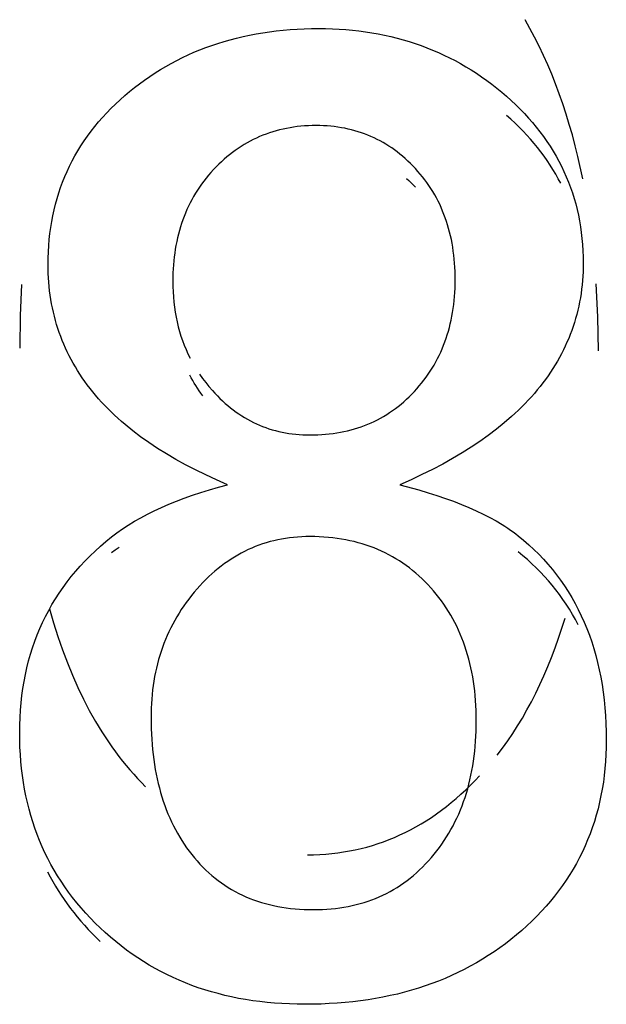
# Model space of a CAD drawing. Header units: millimetres. Extents: x -2637 to -1637, y 678 to 1678.
# Tile 191 of 256: x -1947.51 to -1946.3, y 1049.52 to 1051.54. Entities that reach past the tile are written whole.
import ezdxf

# ---------------------------------------------------------------- set-up
doc = ezdxf.new("R2010")
doc.units = ezdxf.units.MM
doc.layers.add('Make2D$B.SHOW mini', color=7, linetype='Continuous', true_color=0x000000)

msp = doc.modelspace()

# ---------------------------------------------------------------- linework, layer by layer
at = {"layer": 'Make2D$B.SHOW mini', "color": 18, "lineweight": -3, "true_color": 0x000000}
for points in [[(-1946.3496, 1051.2172), (-1946.3597, 1051.263), (-1946.3652, 1051.2853), (-1946.371, 1051.3073), (-1946.3772, 1051.329), (-1946.3838, 1051.3503), (-1946.3907, 1051.3713), (-1946.3979, 1051.3919), (-1946.4055, 1051.4121), (-1946.4134, 1051.432), (-1946.4216, 1051.4515), (-1946.4302, 1051.4707), (-1946.4391, 1051.4895), (-1946.4484, 1051.508), (-1946.458, 1051.5261), (-1946.4679, 1051.5439)], [(-1947.2895, 1051.388), (-1947.2795, 1051.3964), (-1947.2694, 1051.4046), (-1947.2591, 1051.4125), (-1947.2487, 1051.4201), (-1947.2381, 1051.4275), (-1947.2273, 1051.4346), (-1947.2164, 1051.4414), (-1947.2054, 1051.448), (-1947.1941, 1051.4543), (-1947.1827, 1051.4603), (-1947.1712, 1051.4661), (-1947.1595, 1051.4716), (-1947.1476, 1051.4769), (-1947.1356, 1051.4819), (-1947.1234, 1051.4866), (-1947.111, 1051.491), (-1947.0985, 1051.4952), (-1947.0858, 1051.4991), (-1947.073, 1051.5028), (-1947.06, 1051.5062), (-1947.0468, 1051.5093), (-1947.0335, 1051.5121), (-1947.0201, 1051.5147), (-1947.0064, 1051.517), (-1946.9927, 1051.5191), (-1946.9787, 1051.5208), (-1946.9646, 1051.5223), (-1946.9503, 1051.5236), (-1946.9359, 1051.5245), (-1946.9213, 1051.5252), (-1946.9066, 1051.5256), (-1946.8917, 1051.5257)], [(-1946.8917, 1051.5257), (-1946.8775, 1051.5256), (-1946.8635, 1051.5252), (-1946.8496, 1051.5245), (-1946.8359, 1051.5236), (-1946.8223, 1051.5223), (-1946.8088, 1051.5208), (-1946.7955, 1051.5191), (-1946.7823, 1051.517), (-1946.7692, 1051.5147), (-1946.7563, 1051.5121), (-1946.7435, 1051.5092), (-1946.7308, 1051.5061), (-1946.7183, 1051.5027), (-1946.7059, 1051.499), (-1946.6936, 1051.4951), (-1946.6815, 1051.4909), (-1946.6695, 1051.4864), (-1946.6577, 1051.4816), (-1946.6459, 1051.4766), (-1946.6344, 1051.4713), (-1946.6229, 1051.4657), (-1946.6116, 1051.4599), (-1946.6005, 1051.4538), (-1946.5894, 1051.4474), (-1946.5785, 1051.4408), (-1946.5678, 1051.4339), (-1946.5571, 1051.4267), (-1946.5466, 1051.4192), (-1946.5363, 1051.4115), (-1946.5261, 1051.4035), (-1946.516, 1051.3952), (-1946.5061, 1051.3867)], [(-1947.4469, 1051.0419), (-1947.4467, 1051.0548), (-1947.4463, 1051.0677), (-1947.4455, 1051.0803), (-1947.4444, 1051.0929), (-1947.4431, 1051.1053), (-1947.4414, 1051.1176), (-1947.4394, 1051.1297), (-1947.4372, 1051.1417), (-1947.4346, 1051.1536), (-1947.4317, 1051.1653), (-1947.4285, 1051.1769), (-1947.425, 1051.1883), (-1947.4212, 1051.1996), (-1947.4171, 1051.2108), (-1947.4126, 1051.2218), (-1947.4079, 1051.2327), (-1947.4028, 1051.2435), (-1947.3975, 1051.2541), (-1947.3918, 1051.2646), (-1947.3858, 1051.2749), (-1947.3795, 1051.2851), (-1947.3729, 1051.2951), (-1947.366, 1051.3051), (-1947.3587, 1051.3148), (-1947.3512, 1051.3245), (-1947.3433, 1051.334), (-1947.3351, 1051.3433), (-1947.3266, 1051.3526), (-1947.3178, 1051.3616), (-1947.3087, 1051.3706), (-1947.2992, 1051.3794), (-1947.2895, 1051.388)], [(-1946.5061, 1051.3867), (-1946.4964, 1051.3781), (-1946.4871, 1051.3693), (-1946.478, 1051.3603), (-1946.4693, 1051.3513), (-1946.4608, 1051.3421), (-1946.4527, 1051.3328), (-1946.4449, 1051.3233), (-1946.4374, 1051.3137), (-1946.4301, 1051.304), (-1946.4232, 1051.2942), (-1946.4166, 1051.2842), (-1946.4103, 1051.2741), (-1946.4043, 1051.2639), (-1946.3986, 1051.2535), (-1946.3932, 1051.243), (-1946.3882, 1051.2324), (-1946.3834, 1051.2216), (-1946.3789, 1051.2107), (-1946.3748, 1051.1997), (-1946.3709, 1051.1886), (-1946.3674, 1051.1773), (-1946.3641, 1051.1659), (-1946.3612, 1051.1543), (-1946.3586, 1051.1427), (-1946.3563, 1051.1309), (-1946.3543, 1051.1189), (-1946.3526, 1051.1069), (-1946.3512, 1051.0947), (-1946.3501, 1051.0824), (-1946.3493, 1051.0699), (-1946.3488, 1051.0573), (-1946.3487, 1051.0446)], [(-1946.3949, 1051.2081), (-1946.3999, 1051.2176), (-1946.4052, 1051.2271), (-1946.4107, 1051.2364), (-1946.4165, 1051.2456), (-1946.4225, 1051.2547), (-1946.4288, 1051.2637), (-1946.4354, 1051.2726), (-1946.4422, 1051.2814), (-1946.4493, 1051.29), (-1946.4566, 1051.2986), (-1946.4642, 1051.307), (-1946.4721, 1051.3154), (-1946.4802, 1051.3236), (-1946.4886, 1051.3317), (-1946.4972, 1051.3397), (-1946.5061, 1051.3476)], [(-1946.8971, 1051.3266), (-1946.9049, 1051.3265), (-1946.9127, 1051.3263), (-1946.9204, 1051.3258), (-1946.9279, 1051.3252), (-1946.9355, 1051.3244), (-1946.9429, 1051.3234), (-1946.9502, 1051.3223), (-1946.9575, 1051.3209), (-1946.9647, 1051.3194), (-1946.9718, 1051.3178), (-1946.9788, 1051.3159), (-1946.9858, 1051.3139), (-1946.9926, 1051.3117), (-1946.9994, 1051.3093), (-1947.0061, 1051.3067), (-1947.0128, 1051.304), (-1947.0193, 1051.3011), (-1947.0257, 1051.298), (-1947.0321, 1051.2947), (-1947.0384, 1051.2913), (-1947.0446, 1051.2876), (-1947.0507, 1051.2838), (-1947.0568, 1051.2799), (-1947.0627, 1051.2757), (-1947.0686, 1051.2714), (-1947.0744, 1051.2669), (-1947.0801, 1051.2622), (-1947.0857, 1051.2574), (-1947.0912, 1051.2523), (-1947.0967, 1051.2471), (-1947.1021, 1051.2418), (-1947.1073, 1051.2362)], [(-1946.693, 1051.2383), (-1946.6981, 1051.2437), (-1946.7032, 1051.2489), (-1946.7085, 1051.2539), (-1946.7138, 1051.2588), (-1946.7192, 1051.2635), (-1946.7247, 1051.268), (-1946.7303, 1051.2724), (-1946.736, 1051.2766), (-1946.7417, 1051.2806), (-1946.7475, 1051.2845), (-1946.7534, 1051.2882), (-1946.7594, 1051.2918), (-1946.7655, 1051.2951), (-1946.7717, 1051.2983), (-1946.7779, 1051.3014), (-1946.7842, 1051.3042), (-1946.7907, 1051.3069), (-1946.7972, 1051.3094), (-1946.8037, 1051.3118), (-1946.8104, 1051.314), (-1946.8172, 1051.316), (-1946.824, 1051.3178), (-1946.8309, 1051.3195), (-1946.8379, 1051.321), (-1946.845, 1051.3223), (-1946.8522, 1051.3234), (-1946.8595, 1051.3244), (-1946.8668, 1051.3252), (-1946.8743, 1051.3258), (-1946.8818, 1051.3263), (-1946.8894, 1051.3265), (-1946.8971, 1051.3266)], [(-1947.1073, 1051.2362), (-1947.1126, 1051.2305), (-1947.1176, 1051.2246), (-1947.1225, 1051.2187), (-1947.1272, 1051.2126), (-1947.1317, 1051.2065), (-1947.136, 1051.2003), (-1947.1402, 1051.194), (-1947.1442, 1051.1876), (-1947.1481, 1051.1811), (-1947.1518, 1051.1745), (-1947.1553, 1051.1678), (-1947.1586, 1051.1611), (-1947.1618, 1051.1542), (-1947.1648, 1051.1472), (-1947.1677, 1051.1402), (-1947.1703, 1051.1331), (-1947.1728, 1051.1259), (-1947.1752, 1051.1186), (-1947.1774, 1051.1112), (-1947.1794, 1051.1037), (-1947.1812, 1051.0962), (-1947.1829, 1051.0885), (-1947.1845, 1051.0808), (-1947.1858, 1051.073), (-1947.187, 1051.0651), (-1947.1881, 1051.0571), (-1947.1889, 1051.049), (-1947.1897, 1051.0409), (-1947.1902, 1051.0326), (-1947.1906, 1051.0243), (-1947.1909, 1051.0159), (-1947.1909, 1051.0074)], [(-1946.6114, 1051.0102), (-1946.6115, 1051.0189), (-1946.6117, 1051.0275), (-1946.6121, 1051.036), (-1946.6127, 1051.0445), (-1946.6134, 1051.0528), (-1946.6142, 1051.061), (-1946.6153, 1051.0691), (-1946.6165, 1051.0771), (-1946.6178, 1051.085), (-1946.6193, 1051.0927), (-1946.621, 1051.1004), (-1946.6228, 1051.108), (-1946.6248, 1051.1155), (-1946.627, 1051.1229), (-1946.6293, 1051.1301), (-1946.6317, 1051.1373), (-1946.6344, 1051.1444), (-1946.6372, 1051.1513), (-1946.6401, 1051.1582), (-1946.6432, 1051.165), (-1946.6465, 1051.1716), (-1946.6499, 1051.1782), (-1946.6535, 1051.1847), (-1946.6572, 1051.191), (-1946.6611, 1051.1973), (-1946.6652, 1051.2034), (-1946.6694, 1051.2095), (-1946.6738, 1051.2155), (-1946.6784, 1051.2213), (-1946.6831, 1051.2271), (-1946.6879, 1051.2327), (-1946.693, 1051.2383)], [(-1946.7112, 1051.2182), (-1946.7066, 1051.2139), (-1946.702, 1051.2094), (-1946.6974, 1051.2049), (-1946.693, 1051.2002)], [(-1946.3487, 1051.0446), (-1946.3488, 1051.0355), (-1946.3491, 1051.0264), (-1946.3495, 1051.0174), (-1946.3502, 1051.0085), (-1946.351, 1050.9996), (-1946.352, 1050.9908), (-1946.3532, 1050.982), (-1946.3546, 1050.9733), (-1946.3562, 1050.9647), (-1946.3579, 1050.9562), (-1946.3598, 1050.9477), (-1946.362, 1050.9392), (-1946.3643, 1050.9309), (-1946.3668, 1050.9226), (-1946.3694, 1050.9143), (-1946.3723, 1050.9062), (-1946.3753, 1050.8981), (-1946.3785, 1050.89), (-1946.382, 1050.882), (-1946.3855, 1050.8741), (-1946.3893, 1050.8663), (-1946.3933, 1050.8585), (-1946.3974, 1050.8508), (-1946.4017, 1050.8431), (-1946.4063, 1050.8355), (-1946.411, 1050.828), (-1946.4158, 1050.8205), (-1946.4209, 1050.8131), (-1946.4261, 1050.8058), (-1946.4316, 1050.7985), (-1946.4372, 1050.7913), (-1946.443, 1050.7842), (-1946.4489, 1050.7771), (-1946.4551, 1050.7701), (-1946.4615, 1050.7631), (-1946.468, 1050.7562), (-1946.4747, 1050.7494), (-1946.4816, 1050.7427), (-1946.4887, 1050.736), (-1946.4959, 1050.7293), (-1946.511, 1050.7163), (-1946.5268, 1050.7035), (-1946.5434, 1050.6909), (-1946.5606, 1050.6786), (-1946.5786, 1050.6666), (-1946.5974, 1050.6548), (-1946.6168, 1050.6433), (-1946.637, 1050.6321), (-1946.658, 1050.6211), (-1946.6796, 1050.6103), (-1946.702, 1050.5998), (-1946.7251, 1050.5896)], [(-1947.0785, 1050.5896), (-1947.1013, 1050.5995), (-1947.1233, 1050.6096), (-1947.1446, 1050.62), (-1947.1651, 1050.6306), (-1947.185, 1050.6416), (-1947.2041, 1050.6528), (-1947.2224, 1050.6643), (-1947.2401, 1050.6761), (-1947.257, 1050.6881), (-1947.2732, 1050.7004), (-1947.2886, 1050.7131), (-1947.2961, 1050.7195), (-1947.3034, 1050.7259), (-1947.3105, 1050.7325), (-1947.3174, 1050.7391), (-1947.3241, 1050.7458), (-1947.3307, 1050.7525), (-1947.3371, 1050.7593), (-1947.3433, 1050.7662), (-1947.3493, 1050.7732), (-1947.3551, 1050.7802), (-1947.3608, 1050.7873), (-1947.3663, 1050.7945), (-1947.3715, 1050.8017), (-1947.3767, 1050.809), (-1947.3816, 1050.8164), (-1947.3863, 1050.8238), (-1947.3909, 1050.8313), (-1947.3953, 1050.8389), (-1947.3995, 1050.8466), (-1947.4036, 1050.8543), (-1947.4074, 1050.8621), (-1947.4111, 1050.87), (-1947.4146, 1050.8779), (-1947.4179, 1050.8859), (-1947.421, 1050.894), (-1947.424, 1050.9021), (-1947.4267, 1050.9103), (-1947.4293, 1050.9186), (-1947.4318, 1050.9269), (-1947.434, 1050.9354), (-1947.436, 1050.9439), (-1947.4379, 1050.9524), (-1947.4396, 1050.961), (-1947.4411, 1050.9697), (-1947.4425, 1050.9785), (-1947.4436, 1050.9874), (-1947.4446, 1050.9963), (-1947.4454, 1051.0052), (-1947.4461, 1051.0143), (-1947.4465, 1051.0234), (-1947.4468, 1051.0326), (-1947.4469, 1051.0419)], [(-1947.1909, 1051.0074), (-1947.1908, 1050.9964), (-1947.1904, 1050.9856), (-1947.1897, 1050.9749), (-1947.1887, 1050.9643), (-1947.1875, 1050.9539), (-1947.186, 1050.9437), (-1947.1842, 1050.9336), (-1947.1821, 1050.9237), (-1947.1797, 1050.9139), (-1947.1771, 1050.9042), (-1947.1742, 1050.8947), (-1947.171, 1050.8854), (-1947.1676, 1050.8762), (-1947.1638, 1050.8671), (-1947.1598, 1050.8582), (-1947.1555, 1050.8495)], [(-1946.695, 1050.7811), (-1946.6899, 1050.7867), (-1946.685, 1050.7925), (-1946.6802, 1050.7983), (-1946.6756, 1050.8042), (-1946.6711, 1050.8102), (-1946.6668, 1050.8163), (-1946.6626, 1050.8226), (-1946.6587, 1050.8289), (-1946.6548, 1050.8353), (-1946.6512, 1050.8418), (-1946.6476, 1050.8484), (-1946.6443, 1050.8551), (-1946.6411, 1050.8619), (-1946.6381, 1050.8688), (-1946.6352, 1050.8758), (-1946.6325, 1050.8829), (-1946.63, 1050.8901), (-1946.6276, 1050.8974), (-1946.6254, 1050.9048), (-1946.6233, 1050.9123), (-1946.6214, 1050.9199), (-1946.6197, 1050.9276), (-1946.6181, 1050.9354), (-1946.6167, 1050.9433), (-1946.6155, 1050.9513), (-1946.6144, 1050.9594), (-1946.6135, 1050.9676), (-1946.6127, 1050.9759), (-1946.6121, 1050.9843), (-1946.6117, 1050.9928), (-1946.6115, 1051.0015), (-1946.6114, 1051.0102)], [(-1947.5016, 1051.0008), (-1947.5042, 1050.9366), (-1947.5051, 1050.87)], [(-1946.3175, 1050.8645), (-1946.3186, 1050.9343), (-1946.3219, 1051.0019)], [(-1947.1296, 1050.7721), (-1947.1333, 1050.7772), (-1947.1368, 1050.7824), (-1947.1403, 1050.7876), (-1947.1436, 1050.7929), (-1947.1469, 1050.7983), (-1947.15, 1050.8037), (-1947.153, 1050.8091), (-1947.1559, 1050.8147)], [(-1947.1359, 1050.8163), (-1947.1298, 1050.8077), (-1947.1234, 1050.7992), (-1947.1167, 1050.7909), (-1947.1097, 1050.7828)], [(-1947.1097, 1050.7828), (-1947.1046, 1050.7772), (-1947.0994, 1050.7718), (-1947.0941, 1050.7665), (-1947.0888, 1050.7615), (-1947.0834, 1050.7566), (-1947.0779, 1050.7519), (-1947.0724, 1050.7473), (-1947.0668, 1050.743), (-1947.0611, 1050.7388), (-1947.0553, 1050.7348), (-1947.0495, 1050.731), (-1947.0435, 1050.7273), (-1947.0376, 1050.7239), (-1947.0315, 1050.7206), (-1947.0254, 1050.7174), (-1947.0191, 1050.7145), (-1947.0128, 1050.7118), (-1947.0065, 1050.7092), (-1947, 1050.7068), (-1946.9935, 1050.7046), (-1946.9869, 1050.7025), (-1946.9803, 1050.7006), (-1946.9735, 1050.699), (-1946.9667, 1050.6974), (-1946.9598, 1050.6961), (-1946.9528, 1050.6949), (-1946.9457, 1050.694), (-1946.9386, 1050.6932), (-1946.9314, 1050.6925), (-1946.9241, 1050.6921), (-1946.9167, 1050.6918), (-1946.9093, 1050.6917)], [(-1946.9093, 1050.6917), (-1946.9012, 1050.6918), (-1946.8932, 1050.6921), (-1946.8853, 1050.6925), (-1946.8775, 1050.6931), (-1946.8698, 1050.6939), (-1946.8621, 1050.6948), (-1946.8546, 1050.6959), (-1946.8471, 1050.6972), (-1946.8397, 1050.6987), (-1946.8324, 1050.7003), (-1946.8252, 1050.7021), (-1946.8181, 1050.7041), (-1946.8111, 1050.7063), (-1946.8042, 1050.7086), (-1946.7973, 1050.7111), (-1946.7906, 1050.7138), (-1946.7839, 1050.7166), (-1946.7774, 1050.7197), (-1946.7709, 1050.7229), (-1946.7645, 1050.7263), (-1946.7582, 1050.7299), (-1946.752, 1050.7336), (-1946.7459, 1050.7376), (-1946.7399, 1050.7417), (-1946.7339, 1050.746), (-1946.7281, 1050.7504), (-1946.7223, 1050.7551), (-1946.7167, 1050.7599), (-1946.7111, 1050.7649), (-1946.7057, 1050.7701), (-1946.7003, 1050.7755), (-1946.695, 1050.7811)], [(-1947.3164, 1050.4827), (-1947.3111, 1050.4869), (-1947.3056, 1050.491), (-1947.2942, 1050.4991), (-1947.2822, 1050.5069), (-1947.2697, 1050.5146), (-1947.2567, 1050.522), (-1947.2431, 1050.5293), (-1947.229, 1050.5363), (-1947.2144, 1050.5431), (-1947.1993, 1050.5497), (-1947.1836, 1050.5561), (-1947.1674, 1050.5622), (-1947.1506, 1050.5681), (-1947.1334, 1050.5738), (-1947.1156, 1050.5793), (-1947.0973, 1050.5846), (-1947.0785, 1050.5896)], [(-1946.7251, 1050.5896), (-1946.6858, 1050.5789), (-1946.6671, 1050.5733), (-1946.649, 1050.5676), (-1946.6315, 1050.5617), (-1946.6147, 1050.5556), (-1946.5986, 1050.5493), (-1946.5831, 1050.5429), (-1946.5682, 1050.5363), (-1946.554, 1050.5295), (-1946.5404, 1050.5225), (-1946.5274, 1050.5154), (-1946.5152, 1050.508), (-1946.5093, 1050.5043), (-1946.5035, 1050.5005), (-1946.4979, 1050.4967), (-1946.4925, 1050.4928), (-1946.4873, 1050.4889), (-1946.4822, 1050.4849)], [(-1947.5051, 1050.0808), (-1947.5049, 1050.0964), (-1947.5044, 1050.1118), (-1947.5034, 1050.127), (-1947.5022, 1050.1421), (-1947.5005, 1050.1569), (-1947.4985, 1050.1715), (-1947.4961, 1050.1859), (-1947.4934, 1050.2002), (-1947.4903, 1050.2142), (-1947.4868, 1050.2281), (-1947.4829, 1050.2417), (-1947.4787, 1050.2551), (-1947.4741, 1050.2684), (-1947.4692, 1050.2814), (-1947.4638, 1050.2943), (-1947.4581, 1050.307), (-1947.4521, 1050.3194), (-1947.4456, 1050.3317), (-1947.4388, 1050.3438), (-1947.4317, 1050.3556), (-1947.4241, 1050.3673), (-1947.4162, 1050.3788), (-1947.4079, 1050.3901), (-1947.3992, 1050.4012), (-1947.3902, 1050.412), (-1947.3808, 1050.4227), (-1947.371, 1050.4332), (-1947.3608, 1050.4435), (-1947.3503, 1050.4536), (-1947.3394, 1050.4635), (-1947.3281, 1050.4732), (-1947.3164, 1050.4827)], [(-1946.9093, 1050.4833), (-1946.9179, 1050.4832), (-1946.9264, 1050.4828), (-1946.9348, 1050.4823), (-1946.9431, 1050.4816), (-1946.9514, 1050.4806), (-1946.9595, 1050.4795), (-1946.9676, 1050.4781), (-1946.9756, 1050.4765), (-1946.9835, 1050.4748), (-1946.9913, 1050.4728), (-1946.999, 1050.4705), (-1947.0066, 1050.4681), (-1947.0142, 1050.4655), (-1947.0216, 1050.4627), (-1947.029, 1050.4596), (-1947.0363, 1050.4564), (-1947.0435, 1050.4529), (-1947.0506, 1050.4492), (-1947.0576, 1050.4453), (-1947.0646, 1050.4413), (-1947.0714, 1050.437), (-1947.0782, 1050.4324), (-1947.0849, 1050.4277), (-1947.0915, 1050.4228), (-1947.098, 1050.4176), (-1947.1044, 1050.4123), (-1947.1108, 1050.4067), (-1947.117, 1050.401), (-1947.1232, 1050.395), (-1947.1293, 1050.3888), (-1947.1353, 1050.3824), (-1947.1412, 1050.3758)], [(-1946.6615, 1050.3782), (-1946.6674, 1050.3846), (-1946.6734, 1050.3908), (-1946.6795, 1050.3968), (-1946.6858, 1050.4026), (-1946.6922, 1050.4082), (-1946.6987, 1050.4136), (-1946.7053, 1050.4188), (-1946.712, 1050.4238), (-1946.7189, 1050.4286), (-1946.7258, 1050.4332), (-1946.7329, 1050.4376), (-1946.7401, 1050.4418), (-1946.7475, 1050.4459), (-1946.7549, 1050.4497), (-1946.7625, 1050.4533), (-1946.7702, 1050.4567), (-1946.778, 1050.4599), (-1946.7859, 1050.4629), (-1946.7939, 1050.4657), (-1946.8021, 1050.4683), (-1946.8104, 1050.4706), (-1946.8188, 1050.4728), (-1946.8273, 1050.4748), (-1946.8359, 1050.4766), (-1946.8447, 1050.4781), (-1946.8535, 1050.4795), (-1946.8625, 1050.4806), (-1946.8716, 1050.4816), (-1946.8809, 1050.4823), (-1946.8902, 1050.4828), (-1946.8997, 1050.4832), (-1946.9093, 1050.4833)], [(-1946.4822, 1050.4849), (-1946.4711, 1050.4759), (-1946.4604, 1050.4665), (-1946.45, 1050.4569), (-1946.44, 1050.447), (-1946.4303, 1050.4368), (-1946.421, 1050.4264), (-1946.412, 1050.4157), (-1946.4033, 1050.4048), (-1946.395, 1050.3936), (-1946.3871, 1050.3821), (-1946.3795, 1050.3704), (-1946.3722, 1050.3584), (-1946.3653, 1050.3462), (-1946.3588, 1050.3337), (-1946.3526, 1050.3209), (-1946.3468, 1050.3079), (-1946.3413, 1050.2947), (-1946.3361, 1050.2812), (-1946.3313, 1050.2674), (-1946.3269, 1050.2534), (-1946.3228, 1050.2391), (-1946.3191, 1050.2246), (-1946.3157, 1050.2098), (-1946.3127, 1050.1948), (-1946.31, 1050.1795), (-1946.3077, 1050.1639), (-1946.3058, 1050.1482), (-1946.3042, 1050.1321), (-1946.3029, 1050.1159), (-1946.302, 1050.0994), (-1946.3015, 1050.0826), (-1946.3013, 1050.0656)], [(-1947.3011, 1050.4611), (-1947.3089, 1050.4554), (-1947.3164, 1050.4496)], [(-1946.359, 1050.3021), (-1946.3647, 1050.3129), (-1946.3707, 1050.3236), (-1946.3769, 1050.334), (-1946.3835, 1050.3443), (-1946.3902, 1050.3543), (-1946.3973, 1050.3642), (-1946.4046, 1050.3738), (-1946.4121, 1050.3833), (-1946.42, 1050.3926), (-1946.4281, 1050.4016), (-1946.4364, 1050.4105), (-1946.4451, 1050.4192), (-1946.4539, 1050.4276), (-1946.4631, 1050.4359), (-1946.4725, 1050.444), (-1946.4822, 1050.4519)], [(-1946.5681, 1050.1057), (-1946.5681, 1050.1162), (-1946.5684, 1050.1265), (-1946.5689, 1050.1367), (-1946.5695, 1050.1468), (-1946.5703, 1050.1568), (-1946.5713, 1050.1666), (-1946.5725, 1050.1763), (-1946.5739, 1050.1859), (-1946.5754, 1050.1954), (-1946.5772, 1050.2047), (-1946.5791, 1050.2139), (-1946.5812, 1050.223), (-1946.5835, 1050.232), (-1946.5859, 1050.2408), (-1946.5886, 1050.2495), (-1946.5914, 1050.2581), (-1946.5944, 1050.2666), (-1946.5976, 1050.2749), (-1946.601, 1050.2831), (-1946.6046, 1050.2912), (-1946.6083, 1050.2992), (-1946.6122, 1050.307), (-1946.6163, 1050.3147), (-1946.6206, 1050.3223), (-1946.6251, 1050.3297), (-1946.6297, 1050.337), (-1946.6346, 1050.3442), (-1946.6396, 1050.3513), (-1946.6448, 1050.3582), (-1946.6502, 1050.365), (-1946.6557, 1050.3717), (-1946.6615, 1050.3782)], [(-1947.1412, 1050.3758), (-1947.1471, 1050.369), (-1947.1527, 1050.3621), (-1947.1582, 1050.3551), (-1947.1634, 1050.348), (-1947.1685, 1050.3409), (-1947.1734, 1050.3336), (-1947.1781, 1050.3262), (-1947.1827, 1050.3188), (-1947.187, 1050.3113), (-1947.1911, 1050.3036), (-1947.1951, 1050.2959), (-1947.1989, 1050.2881), (-1947.2025, 1050.2802), (-1947.2059, 1050.2722), (-1947.2091, 1050.2641), (-1947.2121, 1050.2559), (-1947.215, 1050.2476), (-1947.2177, 1050.2392), (-1947.2201, 1050.2307), (-1947.2224, 1050.2222), (-1947.2245, 1050.2135), (-1947.2265, 1050.2047), (-1947.2282, 1050.1958), (-1947.2298, 1050.1868), (-1947.2311, 1050.1777), (-1947.2323, 1050.1686), (-1947.2333, 1050.1593), (-1947.2342, 1050.1499), (-1947.2348, 1050.1404), (-1947.2353, 1050.1308), (-1947.2355, 1050.1211), (-1947.2356, 1050.1113)], [(-1947.4439, 1050.3349), (-1947.4355, 1050.306), (-1947.4267, 1050.278), (-1947.4172, 1050.2507), (-1947.4073, 1050.2243), (-1947.3968, 1050.1986), (-1947.3858, 1050.1738), (-1947.3743, 1050.1498), (-1947.3623, 1050.1265), (-1947.3497, 1050.1041), (-1947.3366, 1050.0825), (-1947.3298, 1050.072), (-1947.3229, 1050.0618), (-1947.3159, 1050.0517), (-1947.3087, 1050.0418), (-1947.3015, 1050.0321), (-1947.294, 1050.0226), (-1947.2865, 1050.0133), (-1947.2788, 1050.0043), (-1947.271, 1049.9954), (-1947.2631, 1049.9867), (-1947.255, 1049.9783), (-1947.2468, 1049.97)], [(-1946.5252, 1050.0346), (-1946.5143, 1050.049), (-1946.5037, 1050.0639), (-1946.4934, 1050.0791), (-1946.4833, 1050.0948), (-1946.4736, 1050.1109), (-1946.4642, 1050.1274), (-1946.455, 1050.1444), (-1946.4461, 1050.1617), (-1946.4376, 1050.1795), (-1946.4293, 1050.1977), (-1946.4213, 1050.2164), (-1946.4137, 1050.2354), (-1946.4063, 1050.2549), (-1946.3992, 1050.2748), (-1946.3924, 1050.2951), (-1946.3859, 1050.3159)], [(-1947.2356, 1050.1113), (-1947.2353, 1050.089), (-1947.2342, 1050.0673), (-1947.2334, 1050.0566), (-1947.2325, 1050.0461), (-1947.2314, 1050.0358), (-1947.23, 1050.0256), (-1947.2286, 1050.0155), (-1947.2269, 1050.0056), (-1947.2251, 1049.9958), (-1947.2231, 1049.9862), (-1947.2209, 1049.9768), (-1947.2185, 1049.9674), (-1947.216, 1049.9582), (-1947.2133, 1049.9492), (-1947.2105, 1049.9403), (-1947.2074, 1049.9315), (-1947.2042, 1049.9229), (-1947.2008, 1049.9145), (-1947.1972, 1049.9062), (-1947.1935, 1049.898), (-1947.1896, 1049.89), (-1947.1855, 1049.8821), (-1947.1812, 1049.8743), (-1947.1768, 1049.8667), (-1947.1722, 1049.8593), (-1947.1674, 1049.852), (-1947.1625, 1049.8448), (-1947.1574, 1049.8378), (-1947.1521, 1049.8309), (-1947.1466, 1049.8242)], [(-1946.6602, 1049.8245), (-1946.6545, 1049.8312), (-1946.6491, 1049.8381), (-1946.6438, 1049.845), (-1946.6387, 1049.8521), (-1946.6338, 1049.8594), (-1946.629, 1049.8668), (-1946.6245, 1049.8743), (-1946.6201, 1049.8819), (-1946.6158, 1049.8897), (-1946.6118, 1049.8976), (-1946.6079, 1049.9057), (-1946.6042, 1049.9139), (-1946.6007, 1049.9222), (-1946.5974, 1049.9307), (-1946.5942, 1049.9393), (-1946.5912, 1049.948), (-1946.5884, 1049.9569), (-1946.5858, 1049.9659), (-1946.5834, 1049.975), (-1946.5811, 1049.9843), (-1946.579, 1049.9937), (-1946.5771, 1050.0032), (-1946.5754, 1050.0129), (-1946.5739, 1050.0227), (-1946.5725, 1050.0326), (-1946.5713, 1050.0426), (-1946.5703, 1050.0528), (-1946.5695, 1050.0632), (-1946.5689, 1050.0736), (-1946.5684, 1050.0842), (-1946.5681, 1050.1057)], [(-1947.3399, 1049.6803), (-1947.3501, 1049.6902), (-1947.36, 1049.7004), (-1947.3696, 1049.7107), (-1947.3789, 1049.7211), (-1947.3878, 1049.7317), (-1947.3964, 1049.7425), (-1947.4046, 1049.7534), (-1947.4125, 1049.7646), (-1947.4201, 1049.7758), (-1947.4274, 1049.7873), (-1947.4343, 1049.7989), (-1947.441, 1049.8106), (-1947.4472, 1049.8226), (-1947.4532, 1049.8346), (-1947.4588, 1049.8469), (-1947.4641, 1049.8593), (-1947.4691, 1049.8719), (-1947.4738, 1049.8847), (-1947.4781, 1049.8976), (-1947.4821, 1049.9107), (-1947.4858, 1049.9239), (-1947.4891, 1049.9374), (-1947.4922, 1049.951), (-1947.4949, 1049.9647), (-1947.4973, 1049.9786), (-1947.4994, 1049.9927), (-1947.5011, 1050.007), (-1947.5025, 1050.0214), (-1947.5037, 1050.036), (-1947.5045, 1050.0508), (-1947.5049, 1050.0657), (-1947.5051, 1050.0808)], [(-1946.3013, 1050.0656), (-1946.3015, 1050.0507), (-1946.302, 1050.0361), (-1946.3028, 1050.0215), (-1946.304, 1050.0072), (-1946.3056, 1049.993), (-1946.3074, 1049.9791), (-1946.3096, 1049.9652), (-1946.3122, 1049.9516), (-1946.3151, 1049.9381), (-1946.3183, 1049.9248), (-1946.3219, 1049.9116), (-1946.3258, 1049.8987), (-1946.3301, 1049.8858), (-1946.3346, 1049.8732), (-1946.3396, 1049.8607), (-1946.3448, 1049.8485), (-1946.3504, 1049.8363), (-1946.3564, 1049.8244), (-1946.3627, 1049.8126), (-1946.3693, 1049.801), (-1946.3762, 1049.7896), (-1946.3835, 1049.7783), (-1946.3911, 1049.7672), (-1946.3991, 1049.7563), (-1946.4074, 1049.7455), (-1946.416, 1049.7349), (-1946.425, 1049.7245), (-1946.4343, 1049.7143), (-1946.444, 1049.7042), (-1946.4539, 1049.6943), (-1946.4643, 1049.6846), (-1946.4749, 1049.6751)], [(-1946.9147, 1049.8304), (-1946.9021, 1049.8305), (-1946.8895, 1049.831), (-1946.8771, 1049.8318), (-1946.8647, 1049.8329), (-1946.8525, 1049.8343), (-1946.8404, 1049.8361), (-1946.8284, 1049.8381), (-1946.8164, 1049.8405), (-1946.8046, 1049.8432), (-1946.7929, 1049.8462), (-1946.7813, 1049.8495), (-1946.7698, 1049.8532), (-1946.7584, 1049.8571), (-1946.7471, 1049.8614), (-1946.7359, 1049.866), (-1946.7248, 1049.8709), (-1946.7138, 1049.8761), (-1946.7029, 1049.8817), (-1946.6921, 1049.8875), (-1946.6814, 1049.8937), (-1946.6708, 1049.9002), (-1946.6603, 1049.907), (-1946.65, 1049.9141), (-1946.6397, 1049.9215), (-1946.6295, 1049.9293), (-1946.6194, 1049.9374), (-1946.6095, 1049.9457), (-1946.5996, 1049.9544), (-1946.5898, 1049.9635), (-1946.5802, 1049.9728), (-1946.5706, 1049.9824), (-1946.5612, 1049.9924)], [(-1947.1466, 1049.8242), (-1947.1409, 1049.8176), (-1947.1351, 1049.8112), (-1947.1292, 1049.805), (-1947.1231, 1049.799), (-1947.1169, 1049.7933), (-1947.1106, 1049.7877), (-1947.1042, 1049.7824), (-1947.0976, 1049.7773), (-1947.091, 1049.7724), (-1947.0842, 1049.7677), (-1947.0772, 1049.7632), (-1947.0702, 1049.759), (-1947.063, 1049.7549), (-1947.0557, 1049.7511), (-1947.0482, 1049.7475), (-1947.0407, 1049.744), (-1947.033, 1049.7408), (-1947.0252, 1049.7378), (-1947.0172, 1049.7351), (-1947.0092, 1049.7325), (-1947.001, 1049.7301), (-1946.9927, 1049.728), (-1946.9842, 1049.726), (-1946.9756, 1049.7243), (-1946.9669, 1049.7227), (-1946.9581, 1049.7214), (-1946.9492, 1049.7203), (-1946.9401, 1049.7194), (-1946.9309, 1049.7186), (-1946.9216, 1049.7181), (-1946.9121, 1049.7178), (-1946.9025, 1049.7177)], [(-1946.9025, 1049.7177), (-1946.8932, 1049.7178), (-1946.884, 1049.7181), (-1946.8749, 1049.7186), (-1946.8659, 1049.7194), (-1946.857, 1049.7203), (-1946.8483, 1049.7214), (-1946.8396, 1049.7227), (-1946.8311, 1049.7243), (-1946.8227, 1049.726), (-1946.8144, 1049.728), (-1946.8063, 1049.7301), (-1946.7982, 1049.7325), (-1946.7903, 1049.7351), (-1946.7824, 1049.7379), (-1946.7747, 1049.7409), (-1946.7671, 1049.7441), (-1946.7596, 1049.7475), (-1946.7522, 1049.7511), (-1946.745, 1049.755), (-1946.7378, 1049.759), (-1946.7307, 1049.7633), (-1946.7238, 1049.7678), (-1946.7169, 1049.7725), (-1946.7102, 1049.7774), (-1946.7036, 1049.7826), (-1946.6971, 1049.7879), (-1946.6907, 1049.7935), (-1946.6844, 1049.7992), (-1946.6782, 1049.8052), (-1946.6721, 1049.8115), (-1946.6661, 1049.8179), (-1946.6602, 1049.8245)], [(-1947.4478, 1049.7951), (-1947.4427, 1049.7853), (-1947.4374, 1049.7757), (-1947.4319, 1049.7662), (-1947.4261, 1049.7568), (-1947.4202, 1049.7475), (-1947.414, 1049.7383), (-1947.4076, 1049.7293), (-1947.4009, 1049.7203), (-1947.3941, 1049.7115), (-1947.387, 1049.7027), (-1947.3797, 1049.6941), (-1947.3722, 1049.6856), (-1947.3645, 1049.6772), (-1947.3565, 1049.6688), (-1947.3483, 1049.6606), (-1947.3399, 1049.6526)], [(-1946.9201, 1049.5235), (-1946.9359, 1049.5236), (-1946.9515, 1049.5241), (-1946.9669, 1049.5248), (-1946.9822, 1049.5259), (-1946.9973, 1049.5272), (-1947.0122, 1049.5289), (-1947.0269, 1049.5309), (-1947.0415, 1049.5331), (-1947.0559, 1049.5357), (-1947.0701, 1049.5386), (-1947.0842, 1049.5418), (-1947.098, 1049.5453), (-1947.1117, 1049.5491), (-1947.1253, 1049.5532), (-1947.1386, 1049.5576), (-1947.1518, 1049.5623), (-1947.1649, 1049.5674), (-1947.1777, 1049.5727), (-1947.1904, 1049.5784), (-1947.2029, 1049.5843), (-1947.2152, 1049.5906), (-1947.2274, 1049.5972), (-1947.2394, 1049.6041), (-1947.2513, 1049.6113), (-1947.2629, 1049.6188), (-1947.2744, 1049.6266), (-1947.2858, 1049.6348), (-1947.2969, 1049.6433), (-1947.3079, 1049.652), (-1947.3187, 1049.6611), (-1947.3294, 1049.6705), (-1947.3399, 1049.6803)], [(-1946.4749, 1049.6751), (-1946.4859, 1049.6657), (-1946.4971, 1049.6566), (-1946.5084, 1049.6478), (-1946.5199, 1049.6394), (-1946.5317, 1049.6312), (-1946.5436, 1049.6233), (-1946.5557, 1049.6158), (-1946.568, 1049.6085), (-1946.5804, 1049.6015), (-1946.5931, 1049.5949), (-1946.6059, 1049.5885), (-1946.619, 1049.5824), (-1946.6322, 1049.5767), (-1946.6456, 1049.5712), (-1946.6592, 1049.566), (-1946.673, 1049.5612), (-1946.687, 1049.5566), (-1946.7012, 1049.5523), (-1946.7156, 1049.5483), (-1946.7301, 1049.5446), (-1946.7449, 1049.5412), (-1946.7599, 1049.5382), (-1946.775, 1049.5354), (-1946.7903, 1049.5329), (-1946.8059, 1049.5306), (-1946.8216, 1049.5287), (-1946.8375, 1049.5271), (-1946.8537, 1049.5258), (-1946.87, 1049.5248), (-1946.8865, 1049.524), (-1946.9032, 1049.5236), (-1946.9201, 1049.5235)]]:
    msp.add_lwpolyline(points, dxfattribs=at)

doc.saveas('drawing.dxf')
